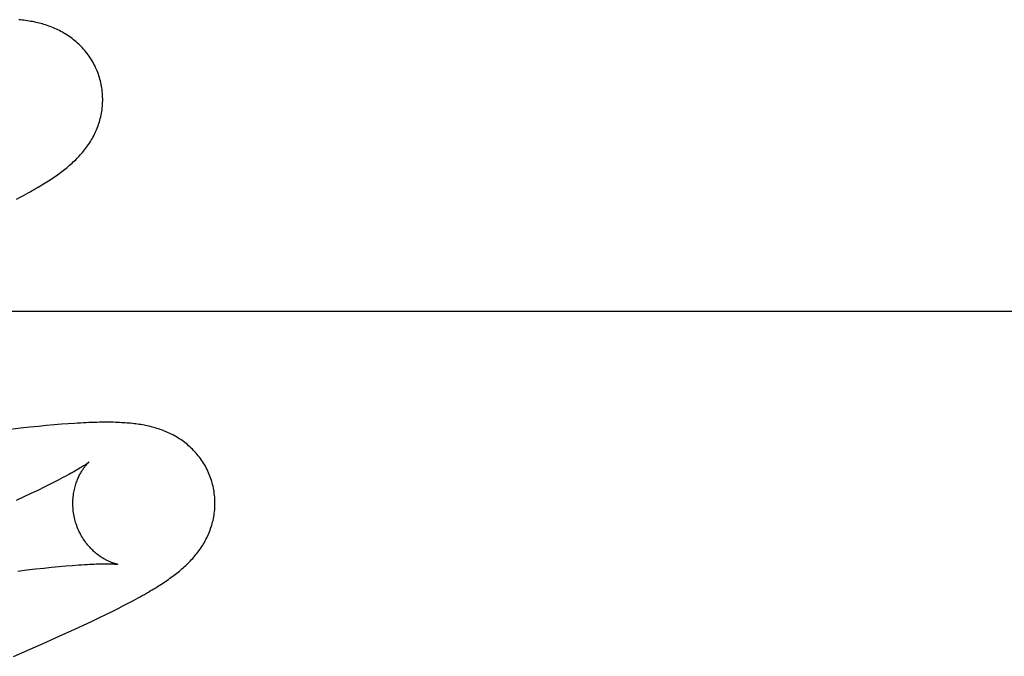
# Model space of a CAD drawing. Header units: inches. Extents: x 0 to 243, y 0 to 157.
# Tile 35 of 63: x 85.116 to 85.2545, y 81.1282 to 81.2178. Entities that reach past the tile are written whole.
import ezdxf

# ---------------------------------------------------------------- set-up
doc = ezdxf.new("R2010")
doc.units = ezdxf.units.IN
doc.header["$LTSCALE"] = 13.357143
doc.header["$MEASUREMENT"] = 0
doc.linetypes.add('HIDDEN', pattern=[0.2, 0.1, -0.1])
doc.layers.add('DEFAULT_2', color=8, linetype='HIDDEN')

msp = doc.modelspace()

# ---------------------------------------------------------------- linework, layer by layer
at = {"layer": 'DEFAULT_2', "color": 8, "linetype": 'HIDDEN'}
for p, q in [((85.11559, 81.19251), (85.11628, 81.19287)), ((85.46472, 81.17671), (84.98972, 81.17671)), ((85.11869, 81.16055), (85.11746, 81.16043)), ((85.11983, 81.16066), (85.11869, 81.16055)), ((85.1209, 81.16076), (85.11983, 81.16066)), ((85.1219, 81.16084), (85.1209, 81.16076)), ((85.12284, 81.16091), (85.1219, 81.16084)), ((85.11615, 81.16028), (85.11473, 81.16012)), ((85.11746, 81.16043), (85.11615, 81.16028)), ((85.12031, 81.1524), (85.11947, 81.15199)), ((85.12108, 81.15279), (85.12031, 81.1524)), ((85.11762, 81.1511), (85.11661, 81.15062)), ((85.11858, 81.15155), (85.11762, 81.1511)), ((85.11947, 81.15199), (85.11858, 81.15155)), ((85.11661, 81.15062), (85.11555, 81.15013)), ((85.11577, 81.1402), (85.11704, 81.14035)), ((85.11704, 81.14035), (85.11826, 81.14049)), ((85.11826, 81.14049), (85.11942, 81.14062)), ((85.11942, 81.14062), (85.12052, 81.14073)), ((85.12052, 81.14073), (85.12157, 81.14083)), ((85.12157, 81.14083), (85.12255, 81.14092)), ((85.12255, 81.14092), (85.12348, 81.141)), ((85.13065, 81.13533), (85.13138, 81.13571)), ((85.13138, 81.13571), (85.13205, 81.13607)), ((85.12816, 81.13408), (85.12905, 81.13452)), ((85.12905, 81.13452), (85.12988, 81.13493)), ((85.12988, 81.13493), (85.13065, 81.13533)), ((85.12502, 81.13258), (85.12615, 81.13311)), ((85.12615, 81.13311), (85.12719, 81.13361)), ((85.12719, 81.13361), (85.12816, 81.13408)), ((85.12118, 81.13083), (85.12254, 81.13144)), ((85.12254, 81.13144), (85.12382, 81.13202)), ((85.12382, 81.13202), (85.12502, 81.13258)), ((85.1175, 81.12921), (85.11975, 81.13019)), ((85.11975, 81.13019), (85.12118, 81.13083)), ((85.11516, 81.1282), (85.1175, 81.12921))]:
    msp.add_line(p, q, dxfattribs=at)
for points in [[(85.12733, 81.20939), (85.12727, 81.20961), (85.12719, 81.20985), (85.12711, 81.2101), (85.12702, 81.21035), (85.12692, 81.21059), (85.12682, 81.21083), (85.12671, 81.21106), (85.1266, 81.2113), (85.12648, 81.21153), (85.12636, 81.21175), (85.12623, 81.21197), (85.12609, 81.21219), (85.12596, 81.21241), (85.12581, 81.21262), (85.12567, 81.21283), (85.12551, 81.21303), (85.12536, 81.21323), (85.1252, 81.21342), (85.12504, 81.21361), (85.12487, 81.21379), (85.1247, 81.21397), (85.12453, 81.21415), (85.12435, 81.21432), (85.12417, 81.21448), (85.12399, 81.21464), (85.12381, 81.2148), (85.12362, 81.21495), (85.12344, 81.2151), (85.12325, 81.21524), (85.12305, 81.21538), (85.12286, 81.21551), (85.12266, 81.21564), (85.12246, 81.21576), (85.12225, 81.21589), (85.12205, 81.216), (85.12184, 81.21612), (85.12163, 81.21623), (85.12142, 81.21633), (85.12121, 81.21643), (85.121, 81.21652), (85.12078, 81.21662), (85.12057, 81.2167), (85.12035, 81.21679), (85.12013, 81.21687), (85.11991, 81.21695), (85.11968, 81.21702), (85.11946, 81.21709), (85.11923, 81.21716), (85.119, 81.21722), (85.11877, 81.21728), (85.11854, 81.21734), (85.1183, 81.21739), (85.11807, 81.21744), (85.11784, 81.21749), (85.1176, 81.21753), (85.11736, 81.21757), (85.11712, 81.21761), (85.11688, 81.21765), (85.11664, 81.21768), (85.1164, 81.21771), (85.11615, 81.21774), (85.1159, 81.21776)], [(85.11628, 81.19287), (85.1166, 81.19305), (85.11692, 81.19322), (85.11722, 81.19339), (85.11752, 81.19356), (85.11781, 81.19372), (85.11809, 81.19388), (85.11837, 81.19404), (85.11863, 81.1942), (85.11889, 81.19435), (85.11914, 81.19451), (85.11939, 81.19466), (85.11963, 81.19481), (85.11986, 81.19495), (85.12009, 81.1951), (85.12032, 81.19524), (85.12053, 81.19539), (85.12075, 81.19553), (85.12096, 81.19568), (85.12116, 81.19582), (85.12137, 81.19596), (85.12156, 81.1961), (85.12176, 81.19625), (85.12195, 81.19639), (85.12214, 81.19653), (85.12233, 81.19668), (85.12251, 81.19683), (85.1227, 81.19698), (85.12288, 81.19713), (85.12306, 81.19728), (85.12324, 81.19743), (85.12341, 81.19759), (85.12358, 81.19775), (85.12375, 81.19791), (85.12392, 81.19807), (85.12409, 81.19824), (85.12425, 81.19841), (85.12442, 81.19858), (85.12457, 81.19875), (85.12473, 81.19893), (85.12488, 81.1991), (85.12503, 81.19928), (85.12518, 81.19947), (85.12532, 81.19965), (85.12546, 81.19984), (85.12559, 81.20002), (85.12572, 81.20021), (85.12585, 81.20041), (85.12598, 81.20061), (85.1261, 81.20081), (85.12622, 81.20101), (85.12634, 81.20121), (85.12645, 81.20142), (85.12655, 81.20164), (85.12666, 81.20185), (85.12676, 81.20206), (85.12685, 81.20228), (85.12694, 81.2025), (85.12703, 81.20272), (85.12711, 81.20295), (85.12718, 81.20318), (85.12725, 81.20341), (85.12732, 81.20364), (85.12738, 81.20388), (85.12744, 81.20412), (85.12749, 81.20436), (85.12754, 81.2046), (85.12758, 81.20485), (85.12762, 81.2051), (85.12765, 81.20534), (85.12768, 81.2056), (85.1277, 81.20585), (85.12771, 81.2061), (85.12772, 81.20636), (85.12772, 81.20662), (85.12771, 81.20687), (85.1277, 81.20713), (85.12768, 81.20739), (85.12766, 81.20765), (85.12763, 81.20791), (85.12759, 81.20816), (85.12755, 81.20842), (85.1275, 81.20867), (85.12745, 81.20893), (85.12739, 81.20918), (85.12733, 81.20939)], [(85.14312, 81.1526), (85.14306, 81.15281), (85.14298, 81.15306), (85.1429, 81.1533), (85.14281, 81.15355), (85.14271, 81.15379), (85.14261, 81.15402), (85.14251, 81.15426), (85.14239, 81.15449), (85.14228, 81.15472), (85.14216, 81.15494), (85.14203, 81.15517), (85.1419, 81.15538), (85.14176, 81.1556), (85.14162, 81.15581), (85.14147, 81.15601), (85.14132, 81.15622), (85.14117, 81.15641), (85.14101, 81.15661), (85.14085, 81.15679), (85.14068, 81.15698), (85.14051, 81.15716), (85.14034, 81.15733), (85.14017, 81.1575), (85.13999, 81.15767), (85.13981, 81.15782), (85.13963, 81.15798), (85.13945, 81.15813), (85.13926, 81.15828), (85.13907, 81.15842), (85.13888, 81.15856), (85.13869, 81.15869), (85.13849, 81.15882), (85.13829, 81.15894), (85.13809, 81.15907), (85.13789, 81.15918), (85.13768, 81.1593), (85.13748, 81.15941), (85.13727, 81.15951), (85.13706, 81.15961), (85.13685, 81.1597), (85.13664, 81.1598), (85.13643, 81.15988), (85.13621, 81.15997), (85.136, 81.16005), (85.13578, 81.16013), (85.13556, 81.1602), (85.13533, 81.16027), (85.13511, 81.16034), (85.13489, 81.1604), (85.13466, 81.16046), (85.13444, 81.16052), (85.13421, 81.16057), (85.13398, 81.16062), (85.13376, 81.16067), (85.13353, 81.16071), (85.1333, 81.16076), (85.13307, 81.1608), (85.13284, 81.16083), (85.1326, 81.16087), (85.13237, 81.1609), (85.13213, 81.16093), (85.13189, 81.16095), (85.13164, 81.16098), (85.13139, 81.161), (85.13114, 81.16102), (85.13088, 81.16104), (85.13062, 81.16106), (85.13035, 81.16107), (85.13007, 81.16109), (85.12979, 81.1611), (85.1295, 81.16111), (85.1292, 81.16112), (85.1289, 81.16112), (85.12859, 81.16113), (85.12827, 81.16113), (85.12794, 81.16113), (85.1276, 81.16112), (85.12726, 81.16112), (85.1269, 81.16111), (85.12654, 81.1611), (85.12617, 81.16109), (85.12579, 81.16108), (85.1254, 81.16106), (85.125, 81.16104), (85.12459, 81.16102), (85.12417, 81.161), (85.12374, 81.16097), (85.12284, 81.16091)], [(85.1258, 81.15554), (85.12579, 81.15553), (85.12578, 81.15552), (85.12575, 81.1555), (85.12572, 81.15548), (85.12568, 81.15545), (85.12564, 81.15541), (85.12558, 81.15537), (85.12551, 81.15532), (85.12544, 81.15527), (85.12535, 81.15521), (85.12525, 81.15514), (85.12514, 81.15507), (85.12502, 81.15499), (85.12488, 81.15491), (85.12473, 81.15481), (85.12457, 81.15472), (85.1244, 81.15461), (85.12421, 81.1545), (85.12401, 81.15438), (85.12379, 81.15425), (85.12355, 81.15412), (85.1233, 81.15397), (85.12303, 81.15383), (85.12275, 81.15367), (85.12245, 81.15351), (85.12213, 81.15334), (85.1218, 81.15316), (85.12145, 81.15298), (85.12108, 81.15279)], [(85.12385, 81.14724), (85.1238, 81.14744), (85.12374, 81.14768), (85.12369, 81.14791), (85.12365, 81.14815), (85.12361, 81.14838), (85.12358, 81.14862), (85.12356, 81.14885), (85.12354, 81.14909), (85.12352, 81.14932), (85.12352, 81.14955), (85.12352, 81.14978), (85.12352, 81.15), (85.12353, 81.15023), (85.12355, 81.15045), (85.12357, 81.15066), (85.12359, 81.15088), (85.12362, 81.15109), (85.12366, 81.15129), (85.1237, 81.15149), (85.12374, 81.15169), (85.12378, 81.15188), (85.12383, 81.15206), (85.12388, 81.15225), (85.12394, 81.15242), (85.12399, 81.15259), (85.12405, 81.15275), (85.12411, 81.15291), (85.12417, 81.15307), (85.12423, 81.15322), (85.1243, 81.15336), (85.12436, 81.1535), (85.12443, 81.15364), (85.1245, 81.15377), (85.12456, 81.15389), (85.12463, 81.15401), (85.12469, 81.15412), (85.12476, 81.15423), (85.12483, 81.15434), (85.12489, 81.15444), (85.12496, 81.15454), (85.12502, 81.15463), (85.12508, 81.15472), (85.12515, 81.1548), (85.12521, 81.15488), (85.12527, 81.15496), (85.12532, 81.15503), (85.12538, 81.1551), (85.12543, 81.15516), (85.12548, 81.15522), (85.12553, 81.15527), (85.12558, 81.15532), (85.12562, 81.15537), (85.12566, 81.1554), (85.12569, 81.15544), (85.12572, 81.15547), (85.12575, 81.15549), (85.12577, 81.15551), (85.12579, 81.15553), (85.1258, 81.15554), (85.1258, 81.15554)], [(85.13205, 81.13607), (85.13238, 81.13625), (85.13269, 81.13642), (85.133, 81.13659), (85.13329, 81.13675), (85.13358, 81.13692), (85.13387, 81.13708), (85.13414, 81.13724), (85.13441, 81.1374), (85.13467, 81.13755), (85.13492, 81.13771), (85.13517, 81.13786), (85.13541, 81.13801), (85.13565, 81.13816), (85.13588, 81.13831), (85.13611, 81.13845), (85.13633, 81.1386), (85.13654, 81.13874), (85.13676, 81.13889), (85.13696, 81.13903), (85.13717, 81.13918), (85.13737, 81.13932), (85.13757, 81.13947), (85.13776, 81.13961), (85.13795, 81.13976), (85.13814, 81.13991), (85.13833, 81.14005), (85.13851, 81.1402), (85.13869, 81.14035), (85.13887, 81.14051), (85.13905, 81.14066), (85.13922, 81.14082), (85.13939, 81.14098), (85.13956, 81.14114), (85.13973, 81.1413), (85.1399, 81.14146), (85.14006, 81.14163), (85.14022, 81.1418), (85.14038, 81.14198), (85.14053, 81.14215), (85.14069, 81.14233), (85.14083, 81.14251), (85.14098, 81.14269), (85.14112, 81.14287), (85.14126, 81.14306), (85.14139, 81.14325), (85.14153, 81.14344), (85.14165, 81.14363), (85.14178, 81.14383), (85.1419, 81.14403), (85.14202, 81.14423), (85.14213, 81.14444), (85.14224, 81.14465), (85.14235, 81.14486), (85.14245, 81.14507), (85.14255, 81.14529), (85.14265, 81.1455), (85.14274, 81.14572), (85.14282, 81.14594), (85.1429, 81.14617), (85.14298, 81.1464), (85.14305, 81.14663), (85.14312, 81.14686), (85.14318, 81.1471), (85.14324, 81.14733), (85.14329, 81.14757), (85.14333, 81.14782), (85.14338, 81.14806), (85.14341, 81.14831), (85.14344, 81.14856), (85.14347, 81.14881), (85.14349, 81.14907), (85.1435, 81.14932), (85.14351, 81.14957), (85.14351, 81.14983), (85.1435, 81.15009), (85.14349, 81.15034), (85.14347, 81.1506), (85.14345, 81.15086), (85.14342, 81.15112), (85.14338, 81.15137), (85.14334, 81.15163), (85.14329, 81.15188), (85.14324, 81.15214), (85.14318, 81.15239), (85.14312, 81.1526)], [(85.1298, 81.14114), (85.1298, 81.14115), (85.12979, 81.14115), (85.12978, 81.14115), (85.12975, 81.14115), (85.12972, 81.14116), (85.12969, 81.14117), (85.12965, 81.14118), (85.1296, 81.14119), (85.12954, 81.1412), (85.12948, 81.14122), (85.12942, 81.14124), (85.12935, 81.14126), (85.12927, 81.14129), (85.1292, 81.14131), (85.12911, 81.14134), (85.12903, 81.14137), (85.12894, 81.14141), (85.12884, 81.14145), (85.12875, 81.14149), (85.12865, 81.14153), (85.12854, 81.14158), (85.12844, 81.14163), (85.12833, 81.14168), (85.12822, 81.14174), (85.1281, 81.1418), (85.12799, 81.14186), (85.12787, 81.14193), (85.12775, 81.142), (85.12763, 81.14208), (85.1275, 81.14216), (85.12737, 81.14225), (85.12724, 81.14234), (85.12711, 81.14244), (85.12698, 81.14254), (85.12685, 81.14264), (85.12671, 81.14275), (85.12658, 81.14287), (85.12644, 81.14299), (85.12631, 81.14312), (85.12617, 81.14325), (85.12604, 81.14339), (85.1259, 81.14354), (85.12576, 81.14369), (85.12563, 81.14385), (85.1255, 81.14401), (85.12536, 81.14418), (85.12524, 81.14436), (85.12511, 81.14454), (85.12499, 81.14472), (85.12487, 81.14491), (85.12475, 81.14511), (85.12464, 81.14531), (85.12453, 81.14551), (85.12443, 81.14572), (85.12433, 81.14593), (85.12423, 81.14615), (85.12414, 81.14637), (85.12406, 81.14659), (85.12398, 81.14682), (85.12391, 81.14704), (85.12385, 81.14724)], [(85.12348, 81.141), (85.12434, 81.14106), (85.12475, 81.14109), (85.12514, 81.14111), (85.12551, 81.14113), (85.12587, 81.14115), (85.1262, 81.14117), (85.12651, 81.14118), (85.1268, 81.14119), (85.12707, 81.1412), (85.12733, 81.14121), (85.12757, 81.14121), (85.12779, 81.14122), (85.128, 81.14122), (85.1282, 81.14122), (85.12838, 81.14122), (85.12854, 81.14122), (85.1287, 81.14121), (85.12884, 81.14121), (85.12898, 81.1412), (85.1291, 81.1412), (85.12921, 81.14119), (85.12931, 81.14119), (85.1294, 81.14118), (85.12948, 81.14118), (85.12955, 81.14117), (85.12961, 81.14117), (85.12966, 81.14116), (85.12971, 81.14116), (85.12974, 81.14115), (85.12977, 81.14115), (85.12979, 81.14115), (85.1298, 81.14115), (85.1298, 81.14114)]]:
    msp.add_lwpolyline(points, dxfattribs=at)

doc.saveas('drawing.dxf')
